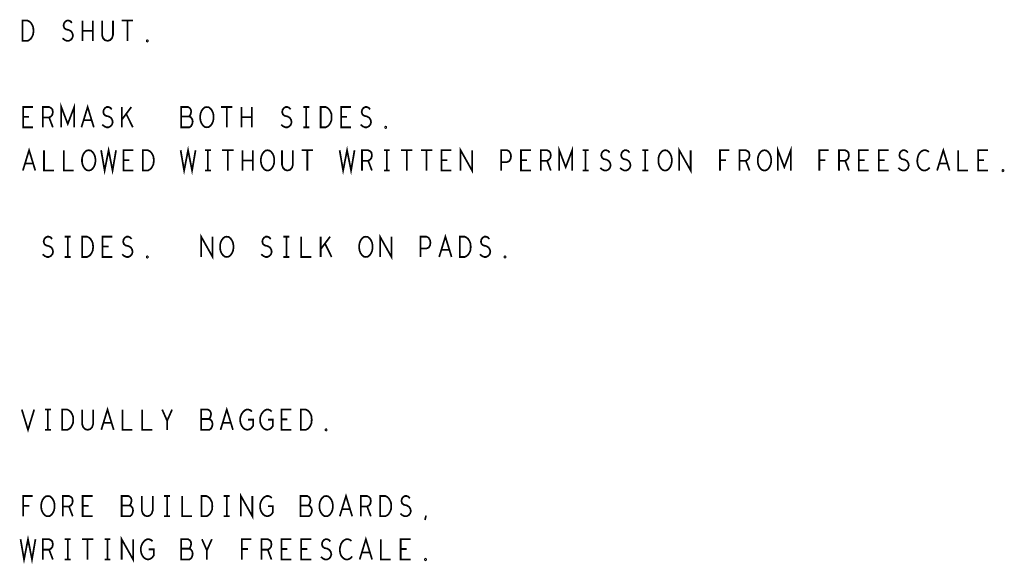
# Model space of a CAD drawing. Extents: x -16.7 to 17.3, y -13.5 to 8.5.
# Tile 10 of 37: x -12 to -7.4, y 0.2 to 2.8. Entities that reach past the tile are written whole.
import ezdxf

# ---------------------------------------------------------------- set-up
doc = ezdxf.new("R2010")
doc.units = 0
doc.layers.add('FAB_ART', color=2, linetype='CONTINUOUS')

msp = doc.modelspace()

# ---------------------------------------------------------------- linework, layer by layer
at = {"layer": 'FAB_ART', "const_width": 0.008}
for points in [[(-11.9698, 2.653), (-11.9698, 2.747), (-11.9468, 2.747), (-11.9376, 2.7423), (-11.9307, 2.73603), (-11.92495, 2.72663), (-11.92035, 2.71566), (-11.9192, 2.7), (-11.92035, 2.68433), (-11.92495, 2.67337), (-11.9307, 2.66396), (-11.9376, 2.6577), (-11.9468, 2.653), (-11.9698, 2.653)], [(-11.78465, 2.66553), (-11.77545, 2.6577), (-11.7651, 2.653), (-11.7559, 2.653), (-11.7467, 2.6577), (-11.7398, 2.66553), (-11.73635, 2.6765), (-11.73865, 2.68747), (-11.7444, 2.69687), (-11.75475, 2.70313), (-11.76855, 2.70627), (-11.7766, 2.71253), (-11.78005, 2.7235), (-11.77775, 2.73447), (-11.772, 2.7423), (-11.76395, 2.747), (-11.7559, 2.747), (-11.74785, 2.74387), (-11.74095, 2.73603)], [(-11.69265, 2.653), (-11.69265, 2.747)], [(-11.64435, 2.747), (-11.64435, 2.653)], [(-11.6018, 2.747), (-11.6018, 2.67963), (-11.5972, 2.66553), (-11.588, 2.65613), (-11.5765, 2.653), (-11.565, 2.65613), (-11.5558, 2.66553), (-11.5512, 2.67963), (-11.5512, 2.747)], [(-11.51095, 2.747), (-11.45805, 2.747)], [(-11.4845, 2.747), (-11.4845, 2.653)], [(-11.64435, 2.7), (-11.69265, 2.7)], [(-11.3925, 2.64987), (-11.3948, 2.65143), (-11.3948, 2.65457), (-11.3925, 2.65613), (-11.3902, 2.65457), (-11.3902, 2.65143), (-11.3925, 2.64987)], [(-11.9215, 2.253), (-11.9675, 2.253), (-11.9675, 2.347), (-11.9215, 2.347)], [(-11.8755, 2.253), (-11.8755, 2.347), (-11.84675, 2.347), (-11.83755, 2.3423), (-11.8318, 2.33603), (-11.8295, 2.3235), (-11.8318, 2.31097), (-11.8387, 2.30313), (-11.84675, 2.29843), (-11.8755, 2.29843)], [(-11.7904, 2.253), (-11.7904, 2.347), (-11.7605, 2.26867), (-11.7306, 2.347), (-11.7306, 2.253)], [(-11.69725, 2.253), (-11.6685, 2.347), (-11.63975, 2.253)], [(-11.60065, 2.26553), (-11.59145, 2.2577), (-11.5811, 2.253), (-11.5719, 2.253), (-11.5627, 2.2577), (-11.5558, 2.26553), (-11.55235, 2.2765), (-11.55465, 2.28747), (-11.5604, 2.29687), (-11.57075, 2.30313), (-11.58455, 2.30627), (-11.5926, 2.31253), (-11.59605, 2.3235), (-11.59375, 2.33447), (-11.588, 2.3423), (-11.57995, 2.347), (-11.5719, 2.347), (-11.56385, 2.34387), (-11.55695, 2.33603)], [(-11.5098, 2.253), (-11.5098, 2.347)], [(-11.4661, 2.347), (-11.5098, 2.28903)], [(-11.1993, 2.30313), (-11.1947, 2.30783), (-11.19125, 2.31566), (-11.18895, 2.32663), (-11.19125, 2.33603), (-11.19585, 2.3423), (-11.2039, 2.347), (-11.23495, 2.347), (-11.23495, 2.253), (-11.197, 2.253), (-11.18895, 2.25927), (-11.18435, 2.26867), (-11.18205, 2.27963), (-11.18435, 2.2906), (-11.19125, 2.3), (-11.1993, 2.30313), (-11.23495, 2.30313)], [(-11.1165, 2.253), (-11.1257, 2.25457), (-11.13375, 2.26083), (-11.14065, 2.27023), (-11.14525, 2.2812), (-11.14755, 2.29373), (-11.14755, 2.30627), (-11.14525, 2.3188), (-11.14065, 2.32977), (-11.13375, 2.33917), (-11.1257, 2.34543), (-11.1165, 2.347), (-11.1073, 2.34543), (-11.09925, 2.33917), (-11.09235, 2.32977), (-11.08775, 2.3188), (-11.08545, 2.30627), (-11.08545, 2.29373), (-11.08775, 2.2812), (-11.09235, 2.27023), (-11.09925, 2.26083), (-11.1073, 2.25457), (-11.1165, 2.253)], [(-11.05095, 2.347), (-10.99805, 2.347)], [(-11.0245, 2.347), (-11.0245, 2.253)], [(-10.95665, 2.253), (-10.95665, 2.347)], [(-10.90835, 2.347), (-10.90835, 2.253)], [(-10.77265, 2.26553), (-10.76345, 2.2577), (-10.7531, 2.253), (-10.7439, 2.253), (-10.7347, 2.2577), (-10.7278, 2.26553), (-10.72435, 2.2765), (-10.72665, 2.28747), (-10.7324, 2.29687), (-10.74275, 2.30313), (-10.75655, 2.30627), (-10.7646, 2.31253), (-10.76805, 2.3235), (-10.76575, 2.33447), (-10.76, 2.3423), (-10.75195, 2.347), (-10.7439, 2.347), (-10.73585, 2.34387), (-10.72895, 2.33603)], [(-10.6703, 2.347), (-10.6427, 2.347)], [(-10.6565, 2.347), (-10.6565, 2.253)], [(-10.5898, 2.253), (-10.5898, 2.347), (-10.5668, 2.347), (-10.5576, 2.3423), (-10.5507, 2.33603), (-10.54495, 2.32663), (-10.54035, 2.31566), (-10.5392, 2.3), (-10.54035, 2.28433), (-10.54495, 2.27337), (-10.5507, 2.26396), (-10.5576, 2.2577), (-10.5668, 2.253), (-10.5898, 2.253)], [(-10.4495, 2.253), (-10.4955, 2.253), (-10.4955, 2.347), (-10.4495, 2.347)], [(-10.40465, 2.26553), (-10.39545, 2.2577), (-10.3851, 2.253), (-10.3759, 2.253), (-10.3667, 2.2577), (-10.3598, 2.26553), (-10.35635, 2.2765), (-10.35865, 2.28747), (-10.3644, 2.29687), (-10.37475, 2.30313), (-10.38855, 2.30627), (-10.3966, 2.31253), (-10.40005, 2.3235), (-10.39775, 2.33447), (-10.392, 2.3423), (-10.38395, 2.347), (-10.3759, 2.347), (-10.36785, 2.34387), (-10.36095, 2.33603)], [(-11.9399, 2.30157), (-11.9675, 2.30157)], [(-11.84675, 2.29843), (-11.8295, 2.253)], [(-11.6501, 2.2859), (-11.6869, 2.2859)], [(-11.4592, 2.253), (-11.49025, 2.31566)], [(-10.90835, 2.3), (-10.95665, 2.3)], [(-10.4679, 2.30157), (-10.4955, 2.30157)], [(-10.6703, 2.253), (-10.6427, 2.253)], [(-10.2885, 2.24987), (-10.2908, 2.25143), (-10.2908, 2.25457), (-10.2885, 2.25613), (-10.2862, 2.25457), (-10.2862, 2.25143), (-10.2885, 2.24987)], [(-11.96825, 2.053), (-11.9395, 2.147), (-11.91075, 2.053)], [(-11.8705, 2.147), (-11.8705, 2.053), (-11.8245, 2.053)], [(-11.7785, 2.147), (-11.7785, 2.053), (-11.7325, 2.053)], [(-11.6635, 2.053), (-11.6727, 2.05457), (-11.68075, 2.06083), (-11.68765, 2.07023), (-11.69225, 2.0812), (-11.69455, 2.09373), (-11.69455, 2.10627), (-11.69225, 2.1188), (-11.68765, 2.12977), (-11.68075, 2.13917), (-11.6727, 2.14543), (-11.6635, 2.147), (-11.6543, 2.14543), (-11.64625, 2.13917), (-11.63935, 2.12977), (-11.63475, 2.1188), (-11.63245, 2.10627), (-11.63245, 2.09373), (-11.63475, 2.0812), (-11.63935, 2.07023), (-11.64625, 2.06083), (-11.6543, 2.05457), (-11.6635, 2.053)], [(-11.606, 2.147), (-11.5899, 2.053), (-11.5715, 2.147), (-11.5531, 2.053), (-11.537, 2.147)], [(-11.4565, 2.053), (-11.5025, 2.053), (-11.5025, 2.147), (-11.4565, 2.147)], [(-11.4128, 2.053), (-11.4128, 2.147), (-11.3898, 2.147), (-11.3806, 2.1423), (-11.3737, 2.13603), (-11.36795, 2.12663), (-11.36335, 2.11566), (-11.3622, 2.1), (-11.36335, 2.08433), (-11.36795, 2.07337), (-11.3737, 2.06396), (-11.3806, 2.0577), (-11.3898, 2.053), (-11.4128, 2.053)], [(-11.238, 2.147), (-11.2219, 2.053), (-11.2035, 2.147), (-11.1851, 2.053), (-11.169, 2.147)], [(-11.1253, 2.147), (-11.0977, 2.147)], [(-11.1115, 2.147), (-11.1115, 2.053)], [(-11.04595, 2.147), (-10.99305, 2.147)], [(-11.0195, 2.147), (-11.0195, 2.053)], [(-10.95165, 2.053), (-10.95165, 2.147)], [(-10.90335, 2.147), (-10.90335, 2.053)], [(-10.8355, 2.053), (-10.8447, 2.05457), (-10.85275, 2.06083), (-10.85965, 2.07023), (-10.86425, 2.0812), (-10.86655, 2.09373), (-10.86655, 2.10627), (-10.86425, 2.1188), (-10.85965, 2.12977), (-10.85275, 2.13917), (-10.8447, 2.14543), (-10.8355, 2.147), (-10.8263, 2.14543), (-10.81825, 2.13917), (-10.81135, 2.12977), (-10.80675, 2.1188), (-10.80445, 2.10627), (-10.80445, 2.09373), (-10.80675, 2.0812), (-10.81135, 2.07023), (-10.81825, 2.06083), (-10.8263, 2.05457), (-10.8355, 2.053)], [(-10.7688, 2.147), (-10.7688, 2.07963), (-10.7642, 2.06553), (-10.755, 2.05613), (-10.7435, 2.053), (-10.732, 2.05613), (-10.7228, 2.06553), (-10.7182, 2.07963), (-10.7182, 2.147)], [(-10.67795, 2.147), (-10.62505, 2.147)], [(-10.6515, 2.147), (-10.6515, 2.053)], [(-10.502, 2.147), (-10.4859, 2.053), (-10.4675, 2.147), (-10.4491, 2.053), (-10.433, 2.147)], [(-10.3985, 2.053), (-10.3985, 2.147), (-10.36975, 2.147), (-10.36055, 2.1423), (-10.3548, 2.13603), (-10.3525, 2.1235), (-10.3548, 2.11097), (-10.3617, 2.10313), (-10.36975, 2.09843), (-10.3985, 2.09843)], [(-10.2973, 2.147), (-10.2697, 2.147)], [(-10.2835, 2.147), (-10.2835, 2.053)], [(-10.21795, 2.147), (-10.16505, 2.147)], [(-10.1915, 2.147), (-10.1915, 2.053)], [(-10.12595, 2.147), (-10.07305, 2.147)], [(-10.0995, 2.147), (-10.0995, 2.053)], [(-9.9845, 2.053), (-10.0305, 2.053), (-10.0305, 2.147), (-9.9845, 2.147)], [(-9.94195, 2.053), (-9.94195, 2.147), (-9.88905, 2.053), (-9.88905, 2.147)], [(-9.7545, 2.053), (-9.7545, 2.147), (-9.7269, 2.147), (-9.7177, 2.1423), (-9.7108, 2.13133), (-9.7085, 2.1188), (-9.7108, 2.10627), (-9.71655, 2.09687), (-9.7269, 2.09216), (-9.7545, 2.09216)], [(-9.6165, 2.053), (-9.6625, 2.053), (-9.6625, 2.147), (-9.6165, 2.147)], [(-9.5705, 2.053), (-9.5705, 2.147), (-9.54175, 2.147), (-9.53255, 2.1423), (-9.5268, 2.13603), (-9.5245, 2.1235), (-9.5268, 2.11097), (-9.5337, 2.10313), (-9.54175, 2.09843), (-9.5705, 2.09843)], [(-9.4854, 2.053), (-9.4854, 2.147), (-9.4555, 2.06867), (-9.4256, 2.147), (-9.4256, 2.053)], [(-9.3773, 2.147), (-9.3497, 2.147)], [(-9.3635, 2.147), (-9.3635, 2.053)], [(-9.29565, 2.06553), (-9.28645, 2.0577), (-9.2761, 2.053), (-9.2669, 2.053), (-9.2577, 2.0577), (-9.2508, 2.06553), (-9.24735, 2.0765), (-9.24965, 2.08747), (-9.2554, 2.09687), (-9.26575, 2.10313), (-9.27955, 2.10627), (-9.2876, 2.11253), (-9.29105, 2.1235), (-9.28875, 2.13447), (-9.283, 2.1423), (-9.27495, 2.147), (-9.2669, 2.147), (-9.25885, 2.14387), (-9.25195, 2.13603)], [(-9.20365, 2.06553), (-9.19445, 2.0577), (-9.1841, 2.053), (-9.1749, 2.053), (-9.1657, 2.0577), (-9.1588, 2.06553), (-9.15535, 2.0765), (-9.15765, 2.08747), (-9.1634, 2.09687), (-9.17375, 2.10313), (-9.18755, 2.10627), (-9.1956, 2.11253), (-9.19905, 2.1235), (-9.19675, 2.13447), (-9.191, 2.1423), (-9.18295, 2.147), (-9.1749, 2.147), (-9.16685, 2.14387), (-9.15995, 2.13603)], [(-9.1013, 2.147), (-9.0737, 2.147)], [(-9.0875, 2.147), (-9.0875, 2.053)], [(-8.9955, 2.053), (-9.0047, 2.05457), (-9.01275, 2.06083), (-9.01965, 2.07023), (-9.02425, 2.0812), (-9.02655, 2.09373), (-9.02655, 2.10627), (-9.02425, 2.1188), (-9.01965, 2.12977), (-9.01275, 2.13917), (-9.0047, 2.14543), (-8.9955, 2.147), (-8.9863, 2.14543), (-8.97825, 2.13917), (-8.97135, 2.12977), (-8.96675, 2.1188), (-8.96445, 2.10627), (-8.96445, 2.09373), (-8.96675, 2.0812), (-8.97135, 2.07023), (-8.97825, 2.06083), (-8.9863, 2.05457), (-8.9955, 2.053)], [(-8.92995, 2.053), (-8.92995, 2.147), (-8.87705, 2.053), (-8.87705, 2.147)], [(-8.74135, 2.053), (-8.74135, 2.147), (-8.69765, 2.147)], [(-8.6505, 2.053), (-8.6505, 2.147), (-8.62175, 2.147), (-8.61255, 2.1423), (-8.6068, 2.13603), (-8.6045, 2.1235), (-8.6068, 2.11097), (-8.6137, 2.10313), (-8.62175, 2.09843), (-8.6505, 2.09843)], [(-8.5355, 2.053), (-8.5447, 2.05457), (-8.55275, 2.06083), (-8.55965, 2.07023), (-8.56425, 2.0812), (-8.56655, 2.09373), (-8.56655, 2.10627), (-8.56425, 2.1188), (-8.55965, 2.12977), (-8.55275, 2.13917), (-8.5447, 2.14543), (-8.5355, 2.147), (-8.5263, 2.14543), (-8.51825, 2.13917), (-8.51135, 2.12977), (-8.50675, 2.1188), (-8.50445, 2.10627), (-8.50445, 2.09373), (-8.50675, 2.0812), (-8.51135, 2.07023), (-8.51825, 2.06083), (-8.5263, 2.05457), (-8.5355, 2.053)], [(-8.4734, 2.053), (-8.4734, 2.147), (-8.4435, 2.06867), (-8.4136, 2.147), (-8.4136, 2.053)], [(-8.28135, 2.053), (-8.28135, 2.147), (-8.23765, 2.147)], [(-8.1905, 2.053), (-8.1905, 2.147), (-8.16175, 2.147), (-8.15255, 2.1423), (-8.1468, 2.13603), (-8.1445, 2.1235), (-8.1468, 2.11097), (-8.1537, 2.10313), (-8.16175, 2.09843), (-8.1905, 2.09843)], [(-8.0525, 2.053), (-8.0985, 2.053), (-8.0985, 2.147), (-8.0525, 2.147)], [(-7.9605, 2.053), (-8.0065, 2.053), (-8.0065, 2.147), (-7.9605, 2.147)], [(-7.91565, 2.06553), (-7.90645, 2.0577), (-7.8961, 2.053), (-7.8869, 2.053), (-7.8777, 2.0577), (-7.8708, 2.06553), (-7.86735, 2.0765), (-7.86965, 2.08747), (-7.8754, 2.09687), (-7.88575, 2.10313), (-7.89955, 2.10627), (-7.9076, 2.11253), (-7.91105, 2.1235), (-7.90875, 2.13447), (-7.903, 2.1423), (-7.89495, 2.147), (-7.8869, 2.147), (-7.87885, 2.14387), (-7.87195, 2.13603)], [(-7.7742, 2.13917), (-7.7811, 2.14387), (-7.78915, 2.147), (-7.79835, 2.147), (-7.8087, 2.1423), (-7.81675, 2.13447), (-7.8225, 2.12507), (-7.8271, 2.1094), (-7.82825, 2.0953), (-7.82595, 2.0812), (-7.8225, 2.0718), (-7.8156, 2.0624), (-7.80755, 2.05613), (-7.7995, 2.053), (-7.79145, 2.053), (-7.7834, 2.05613), (-7.7765, 2.06083), (-7.77075, 2.0671)], [(-7.73625, 2.053), (-7.7075, 2.147), (-7.67875, 2.053)], [(-7.6385, 2.147), (-7.6385, 2.053), (-7.5925, 2.053)], [(-7.5005, 2.053), (-7.5465, 2.053), (-7.5465, 2.147), (-7.5005, 2.147)], [(-11.4749, 2.10157), (-11.5025, 2.10157)], [(-10.90335, 2.1), (-10.95165, 2.1)], [(-10.36975, 2.09843), (-10.3525, 2.053)], [(-10.0029, 2.10157), (-10.0305, 2.10157)], [(-9.6349, 2.10157), (-9.6625, 2.10157)], [(-9.54175, 2.09843), (-9.5245, 2.053)], [(-8.71375, 2.10157), (-8.74135, 2.10157)], [(-8.62175, 2.09843), (-8.6045, 2.053)], [(-8.25375, 2.10157), (-8.28135, 2.10157)], [(-8.16175, 2.09843), (-8.1445, 2.053)], [(-8.0709, 2.10157), (-8.0985, 2.10157)], [(-7.9789, 2.10157), (-8.0065, 2.10157)], [(-7.5189, 2.10157), (-7.5465, 2.10157)], [(-11.9211, 2.0859), (-11.9579, 2.0859)], [(-11.1253, 2.053), (-11.0977, 2.053)], [(-10.2973, 2.053), (-10.2697, 2.053)], [(-9.3773, 2.053), (-9.3497, 2.053)], [(-9.1013, 2.053), (-9.0737, 2.053)], [(-7.6891, 2.0859), (-7.7259, 2.0859)], [(-7.4315, 2.04987), (-7.4338, 2.05143), (-7.4338, 2.05457), (-7.4315, 2.05613), (-7.4292, 2.05457), (-7.4292, 2.05143), (-7.4315, 2.04987)], [(-11.87665, 1.66553), (-11.86745, 1.6577), (-11.8571, 1.653), (-11.8479, 1.653), (-11.8387, 1.6577), (-11.8318, 1.66553), (-11.82835, 1.6765), (-11.83065, 1.68747), (-11.8364, 1.69687), (-11.84675, 1.70313), (-11.86055, 1.70627), (-11.8686, 1.71253), (-11.87205, 1.7235), (-11.86975, 1.73447), (-11.864, 1.7423), (-11.85595, 1.747), (-11.8479, 1.747), (-11.83985, 1.74387), (-11.83295, 1.73603)], [(-11.7743, 1.747), (-11.7467, 1.747)], [(-11.7605, 1.747), (-11.7605, 1.653)], [(-11.6938, 1.653), (-11.6938, 1.747), (-11.6708, 1.747), (-11.6616, 1.7423), (-11.6547, 1.73603), (-11.64895, 1.72663), (-11.64435, 1.71566), (-11.6432, 1.7), (-11.64435, 1.68433), (-11.64895, 1.67337), (-11.6547, 1.66396), (-11.6616, 1.6577), (-11.6708, 1.653), (-11.6938, 1.653)], [(-11.5535, 1.653), (-11.5995, 1.653), (-11.5995, 1.747), (-11.5535, 1.747)], [(-11.50865, 1.66553), (-11.49945, 1.6577), (-11.4891, 1.653), (-11.4799, 1.653), (-11.4707, 1.6577), (-11.4638, 1.66553), (-11.46035, 1.6765), (-11.46265, 1.68747), (-11.4684, 1.69687), (-11.47875, 1.70313), (-11.49255, 1.70627), (-11.5006, 1.71253), (-11.50405, 1.7235), (-11.50175, 1.73447), (-11.496, 1.7423), (-11.48795, 1.747), (-11.4799, 1.747), (-11.47185, 1.74387), (-11.46495, 1.73603)], [(-11.14295, 1.653), (-11.14295, 1.747), (-11.09005, 1.653), (-11.09005, 1.747)], [(-11.0245, 1.653), (-11.0337, 1.65457), (-11.04175, 1.66083), (-11.04865, 1.67023), (-11.05325, 1.6812), (-11.05555, 1.69373), (-11.05555, 1.70627), (-11.05325, 1.7188), (-11.04865, 1.72977), (-11.04175, 1.73917), (-11.0337, 1.74543), (-11.0245, 1.747), (-11.0153, 1.74543), (-11.00725, 1.73917), (-11.00035, 1.72977), (-10.99575, 1.7188), (-10.99345, 1.70627), (-10.99345, 1.69373), (-10.99575, 1.6812), (-11.00035, 1.67023), (-11.00725, 1.66083), (-11.0153, 1.65457), (-11.0245, 1.653)], [(-10.86465, 1.66553), (-10.85545, 1.6577), (-10.8451, 1.653), (-10.8359, 1.653), (-10.8267, 1.6577), (-10.8198, 1.66553), (-10.81635, 1.6765), (-10.81865, 1.68747), (-10.8244, 1.69687), (-10.83475, 1.70313), (-10.84855, 1.70627), (-10.8566, 1.71253), (-10.86005, 1.7235), (-10.85775, 1.73447), (-10.852, 1.7423), (-10.84395, 1.747), (-10.8359, 1.747), (-10.82785, 1.74387), (-10.82095, 1.73603)], [(-10.7623, 1.747), (-10.7347, 1.747)], [(-10.7485, 1.747), (-10.7485, 1.653)], [(-10.6795, 1.747), (-10.6795, 1.653), (-10.6335, 1.653)], [(-10.5898, 1.653), (-10.5898, 1.747)], [(-10.5461, 1.747), (-10.5898, 1.68903)], [(-10.3805, 1.653), (-10.3897, 1.65457), (-10.39775, 1.66083), (-10.40465, 1.67023), (-10.40925, 1.6812), (-10.41155, 1.69373), (-10.41155, 1.70627), (-10.40925, 1.7188), (-10.40465, 1.72977), (-10.39775, 1.73917), (-10.3897, 1.74543), (-10.3805, 1.747), (-10.3713, 1.74543), (-10.36325, 1.73917), (-10.35635, 1.72977), (-10.35175, 1.7188), (-10.34945, 1.70627), (-10.34945, 1.69373), (-10.35175, 1.6812), (-10.35635, 1.67023), (-10.36325, 1.66083), (-10.3713, 1.65457), (-10.3805, 1.653)], [(-10.31495, 1.653), (-10.31495, 1.747), (-10.26205, 1.653), (-10.26205, 1.747)], [(-10.1275, 1.653), (-10.1275, 1.747), (-10.0999, 1.747), (-10.0907, 1.7423), (-10.0838, 1.73133), (-10.0815, 1.7188), (-10.0838, 1.70627), (-10.08955, 1.69687), (-10.0999, 1.69216), (-10.1275, 1.69216)], [(-10.04125, 1.653), (-10.0125, 1.747), (-9.98375, 1.653)], [(-9.9458, 1.653), (-9.9458, 1.747), (-9.9228, 1.747), (-9.9136, 1.7423), (-9.9067, 1.73603), (-9.90095, 1.72663), (-9.89635, 1.71566), (-9.8952, 1.7), (-9.89635, 1.68433), (-9.90095, 1.67337), (-9.9067, 1.66396), (-9.9136, 1.6577), (-9.9228, 1.653), (-9.9458, 1.653)], [(-9.85265, 1.66553), (-9.84345, 1.6577), (-9.8331, 1.653), (-9.8239, 1.653), (-9.8147, 1.6577), (-9.8078, 1.66553), (-9.80435, 1.6765), (-9.80665, 1.68747), (-9.8124, 1.69687), (-9.82275, 1.70313), (-9.83655, 1.70627), (-9.8446, 1.71253), (-9.84805, 1.7235), (-9.84575, 1.73447), (-9.84, 1.7423), (-9.83195, 1.747), (-9.8239, 1.747), (-9.81585, 1.74387), (-9.80895, 1.73603)], [(-11.5719, 1.70157), (-11.5995, 1.70157)], [(-10.5392, 1.653), (-10.57025, 1.71566)], [(-9.9941, 1.6859), (-10.0309, 1.6859)], [(-11.7743, 1.653), (-11.7467, 1.653)], [(-11.3925, 1.64987), (-11.3948, 1.65143), (-11.3948, 1.65457), (-11.3925, 1.65613), (-11.3902, 1.65457), (-11.3902, 1.65143), (-11.3925, 1.64987)], [(-10.7623, 1.653), (-10.7347, 1.653)], [(-9.7365, 1.64987), (-9.7388, 1.65143), (-9.7388, 1.65457), (-9.7365, 1.65613), (-9.7342, 1.65457), (-9.7342, 1.65143), (-9.7365, 1.64987)], [(-11.60525, 0.853), (-11.5765, 0.947), (-11.54775, 0.853)], [(-11.05325, 0.853), (-11.0245, 0.947), (-10.99575, 0.853)], [(-11.97325, 0.947), (-11.9445, 0.853), (-11.91575, 0.947)], [(-11.8663, 0.947), (-11.8387, 0.947)], [(-11.8525, 0.947), (-11.8525, 0.853)], [(-11.7858, 0.853), (-11.7858, 0.947), (-11.7628, 0.947), (-11.7536, 0.9423), (-11.7467, 0.93603), (-11.74095, 0.92663), (-11.73635, 0.91566), (-11.7352, 0.9), (-11.73635, 0.88433), (-11.74095, 0.87337), (-11.7467, 0.86396), (-11.7536, 0.8577), (-11.7628, 0.853), (-11.7858, 0.853)], [(-11.6938, 0.947), (-11.6938, 0.87963), (-11.6892, 0.86553), (-11.68, 0.85613), (-11.6685, 0.853), (-11.657, 0.85613), (-11.6478, 0.86553), (-11.6432, 0.87963), (-11.6432, 0.947)], [(-11.5075, 0.947), (-11.5075, 0.853), (-11.4615, 0.853)], [(-11.4155, 0.947), (-11.4155, 0.853), (-11.3695, 0.853)], [(-11.3005, 0.853), (-11.3005, 0.8953), (-11.3235, 0.947)], [(-11.2775, 0.947), (-11.3005, 0.8953)], [(-11.1073, 0.90313), (-11.1027, 0.90783), (-11.09925, 0.91566), (-11.09695, 0.92663), (-11.09925, 0.93603), (-11.10385, 0.9423), (-11.1119, 0.947), (-11.14295, 0.947), (-11.14295, 0.853), (-11.105, 0.853), (-11.09695, 0.85927), (-11.09235, 0.86867), (-11.09005, 0.87963), (-11.09235, 0.8906), (-11.09925, 0.9), (-11.1073, 0.90313), (-11.14295, 0.90313)], [(-10.9256, 0.9), (-10.9026, 0.9), (-10.9026, 0.8718), (-10.9095, 0.8624), (-10.91755, 0.85613), (-10.92905, 0.853), (-10.94055, 0.85613), (-10.9486, 0.8624), (-10.9555, 0.8718), (-10.9601, 0.88277), (-10.9624, 0.8953), (-10.9624, 0.90627), (-10.9601, 0.91566), (-10.9555, 0.92663), (-10.9486, 0.93603), (-10.9417, 0.9423), (-10.9325, 0.947), (-10.92445, 0.947), (-10.91525, 0.94387), (-10.90835, 0.9376)], [(-10.8336, 0.9), (-10.8106, 0.9), (-10.8106, 0.8718), (-10.8175, 0.8624), (-10.82555, 0.85613), (-10.83705, 0.853), (-10.84855, 0.85613), (-10.8566, 0.8624), (-10.8635, 0.8718), (-10.8681, 0.88277), (-10.8704, 0.8953), (-10.8704, 0.90627), (-10.8681, 0.91566), (-10.8635, 0.92663), (-10.8566, 0.93603), (-10.8497, 0.9423), (-10.8405, 0.947), (-10.83245, 0.947), (-10.82325, 0.94387), (-10.81635, 0.9376)], [(-10.7255, 0.853), (-10.7715, 0.853), (-10.7715, 0.947), (-10.7255, 0.947)], [(-10.6818, 0.853), (-10.6818, 0.947), (-10.6588, 0.947), (-10.6496, 0.9423), (-10.6427, 0.93603), (-10.63695, 0.92663), (-10.63235, 0.91566), (-10.6312, 0.9), (-10.63235, 0.88433), (-10.63695, 0.87337), (-10.6427, 0.86396), (-10.6496, 0.8577), (-10.6588, 0.853), (-10.6818, 0.853)], [(-11.5581, 0.8859), (-11.5949, 0.8859)], [(-11.0061, 0.8859), (-11.0429, 0.8859)], [(-10.7439, 0.90157), (-10.7715, 0.90157)], [(-11.8663, 0.853), (-11.8387, 0.853)], [(-10.5645, 0.84987), (-10.5668, 0.85143), (-10.5668, 0.85457), (-10.5645, 0.85613), (-10.5622, 0.85457), (-10.5622, 0.85143), (-10.5645, 0.84987)], [(-11.96635, 0.453), (-11.96635, 0.547), (-11.92265, 0.547)], [(-11.8525, 0.453), (-11.8617, 0.45457), (-11.86975, 0.46083), (-11.87665, 0.47023), (-11.88125, 0.4812), (-11.88355, 0.49373), (-11.88355, 0.50627), (-11.88125, 0.5188), (-11.87665, 0.52977), (-11.86975, 0.53917), (-11.8617, 0.54543), (-11.8525, 0.547), (-11.8433, 0.54543), (-11.83525, 0.53917), (-11.82835, 0.52977), (-11.82375, 0.5188), (-11.82145, 0.50627), (-11.82145, 0.49373), (-11.82375, 0.4812), (-11.82835, 0.47023), (-11.83525, 0.46083), (-11.8433, 0.45457), (-11.8525, 0.453)], [(-11.7835, 0.453), (-11.7835, 0.547), (-11.75475, 0.547), (-11.74555, 0.5423), (-11.7398, 0.53603), (-11.7375, 0.5235), (-11.7398, 0.51097), (-11.7467, 0.50313), (-11.75475, 0.49843), (-11.7835, 0.49843)], [(-11.6455, 0.453), (-11.6915, 0.453), (-11.6915, 0.547), (-11.6455, 0.547)], [(-11.4753, 0.50313), (-11.4707, 0.50783), (-11.46725, 0.51566), (-11.46495, 0.52663), (-11.46725, 0.53603), (-11.47185, 0.5423), (-11.4799, 0.547), (-11.51095, 0.547), (-11.51095, 0.453), (-11.473, 0.453), (-11.46495, 0.45927), (-11.46035, 0.46867), (-11.45805, 0.47963), (-11.46035, 0.4906), (-11.46725, 0.5), (-11.4753, 0.50313), (-11.51095, 0.50313)], [(-11.4178, 0.547), (-11.4178, 0.47963), (-11.4132, 0.46553), (-11.404, 0.45613), (-11.3925, 0.453), (-11.381, 0.45613), (-11.3718, 0.46553), (-11.3672, 0.47963), (-11.3672, 0.547)], [(-11.3143, 0.547), (-11.2867, 0.547)], [(-11.3005, 0.547), (-11.3005, 0.453)], [(-11.2315, 0.547), (-11.2315, 0.453), (-11.1855, 0.453)], [(-11.1418, 0.453), (-11.1418, 0.547), (-11.1188, 0.547), (-11.1096, 0.5423), (-11.1027, 0.53603), (-11.09695, 0.52663), (-11.09235, 0.51566), (-11.0912, 0.5), (-11.09235, 0.48433), (-11.09695, 0.47337), (-11.1027, 0.46396), (-11.1096, 0.4577), (-11.1188, 0.453), (-11.1418, 0.453)], [(-11.0383, 0.547), (-11.0107, 0.547)], [(-11.0245, 0.547), (-11.0245, 0.453)], [(-10.95895, 0.453), (-10.95895, 0.547), (-10.90605, 0.453), (-10.90605, 0.547)], [(-10.8336, 0.5), (-10.8106, 0.5), (-10.8106, 0.4718), (-10.8175, 0.4624), (-10.82555, 0.45613), (-10.83705, 0.453), (-10.84855, 0.45613), (-10.8566, 0.4624), (-10.8635, 0.4718), (-10.8681, 0.48277), (-10.8704, 0.4953), (-10.8704, 0.50627), (-10.8681, 0.51566), (-10.8635, 0.52663), (-10.8566, 0.53603), (-10.8497, 0.5423), (-10.8405, 0.547), (-10.83245, 0.547), (-10.82325, 0.54387), (-10.81635, 0.5376)], [(-10.6473, 0.50313), (-10.6427, 0.50783), (-10.63925, 0.51566), (-10.63695, 0.52663), (-10.63925, 0.53603), (-10.64385, 0.5423), (-10.6519, 0.547), (-10.68295, 0.547), (-10.68295, 0.453), (-10.645, 0.453), (-10.63695, 0.45927), (-10.63235, 0.46867), (-10.63005, 0.47963), (-10.63235, 0.4906), (-10.63925, 0.5), (-10.6473, 0.50313), (-10.68295, 0.50313)], [(-10.5645, 0.453), (-10.5737, 0.45457), (-10.58175, 0.46083), (-10.58865, 0.47023), (-10.59325, 0.4812), (-10.59555, 0.49373), (-10.59555, 0.50627), (-10.59325, 0.5188), (-10.58865, 0.52977), (-10.58175, 0.53917), (-10.5737, 0.54543), (-10.5645, 0.547), (-10.5553, 0.54543), (-10.54725, 0.53917), (-10.54035, 0.52977), (-10.53575, 0.5188), (-10.53345, 0.50627), (-10.53345, 0.49373), (-10.53575, 0.4812), (-10.54035, 0.47023), (-10.54725, 0.46083), (-10.5553, 0.45457), (-10.5645, 0.453)], [(-10.50125, 0.453), (-10.4725, 0.547), (-10.44375, 0.453)], [(-10.4035, 0.453), (-10.4035, 0.547), (-10.37475, 0.547), (-10.36555, 0.5423), (-10.3598, 0.53603), (-10.3575, 0.5235), (-10.3598, 0.51097), (-10.3667, 0.50313), (-10.37475, 0.49843), (-10.4035, 0.49843)], [(-10.3138, 0.453), (-10.3138, 0.547), (-10.2908, 0.547), (-10.2816, 0.5423), (-10.2747, 0.53603), (-10.26895, 0.52663), (-10.26435, 0.51566), (-10.2632, 0.5), (-10.26435, 0.48433), (-10.26895, 0.47337), (-10.2747, 0.46396), (-10.2816, 0.4577), (-10.2908, 0.453), (-10.3138, 0.453)], [(-10.22065, 0.46553), (-10.21145, 0.4577), (-10.2011, 0.453), (-10.1919, 0.453), (-10.1827, 0.4577), (-10.1758, 0.46553), (-10.17235, 0.4765), (-10.17465, 0.48747), (-10.1804, 0.49687), (-10.19075, 0.50313), (-10.20455, 0.50627), (-10.2126, 0.51253), (-10.21605, 0.5235), (-10.21375, 0.53447), (-10.208, 0.5423), (-10.19995, 0.547), (-10.1919, 0.547), (-10.18385, 0.54387), (-10.17695, 0.53603)], [(-11.93875, 0.50157), (-11.96635, 0.50157)], [(-11.75475, 0.49843), (-11.7375, 0.453)], [(-11.6639, 0.50157), (-11.6915, 0.50157)], [(-10.37475, 0.49843), (-10.3575, 0.453)], [(-11.3143, 0.453), (-11.2867, 0.453)], [(-11.0383, 0.453), (-11.0107, 0.453)], [(-10.4541, 0.4859), (-10.4909, 0.4859)], [(-10.1068, 0.43577), (-10.1022, 0.45613)], [(-11.979, 0.347), (-11.9629, 0.253), (-11.9445, 0.347), (-11.9261, 0.253), (-11.91, 0.347)], [(-11.8755, 0.253), (-11.8755, 0.347), (-11.84675, 0.347), (-11.83755, 0.3423), (-11.8318, 0.33603), (-11.8295, 0.3235), (-11.8318, 0.31097), (-11.8387, 0.30313), (-11.84675, 0.29843), (-11.8755, 0.29843)], [(-11.7743, 0.347), (-11.7467, 0.347)], [(-11.7605, 0.347), (-11.7605, 0.253)], [(-11.69495, 0.347), (-11.64205, 0.347)], [(-11.6685, 0.347), (-11.6685, 0.253)], [(-11.5903, 0.347), (-11.5627, 0.347)], [(-11.5765, 0.347), (-11.5765, 0.253)], [(-11.51095, 0.253), (-11.51095, 0.347), (-11.45805, 0.253), (-11.45805, 0.347)], [(-11.3856, 0.3), (-11.3626, 0.3), (-11.3626, 0.2718), (-11.3695, 0.2624), (-11.37755, 0.25613), (-11.38905, 0.253), (-11.40055, 0.25613), (-11.4086, 0.2624), (-11.4155, 0.2718), (-11.4201, 0.28277), (-11.4224, 0.2953), (-11.4224, 0.30627), (-11.4201, 0.31566), (-11.4155, 0.32663), (-11.4086, 0.33603), (-11.4017, 0.3423), (-11.3925, 0.347), (-11.38445, 0.347), (-11.37525, 0.34387), (-11.36835, 0.3376)], [(-11.1993, 0.30313), (-11.1947, 0.30783), (-11.19125, 0.31566), (-11.18895, 0.32663), (-11.19125, 0.33603), (-11.19585, 0.3423), (-11.2039, 0.347), (-11.23495, 0.347), (-11.23495, 0.253), (-11.197, 0.253), (-11.18895, 0.25927), (-11.18435, 0.26867), (-11.18205, 0.27963), (-11.18435, 0.2906), (-11.19125, 0.3), (-11.1993, 0.30313), (-11.23495, 0.30313)], [(-11.1165, 0.253), (-11.1165, 0.2953), (-11.1395, 0.347)], [(-11.0935, 0.347), (-11.1165, 0.2953)], [(-10.95435, 0.253), (-10.95435, 0.347), (-10.91065, 0.347)], [(-10.8635, 0.253), (-10.8635, 0.347), (-10.83475, 0.347), (-10.82555, 0.3423), (-10.8198, 0.33603), (-10.8175, 0.3235), (-10.8198, 0.31097), (-10.8267, 0.30313), (-10.83475, 0.29843), (-10.8635, 0.29843)], [(-10.7255, 0.253), (-10.7715, 0.253), (-10.7715, 0.347), (-10.7255, 0.347)], [(-10.6335, 0.253), (-10.6795, 0.253), (-10.6795, 0.347), (-10.6335, 0.347)], [(-10.58865, 0.26553), (-10.57945, 0.2577), (-10.5691, 0.253), (-10.5599, 0.253), (-10.5507, 0.2577), (-10.5438, 0.26553), (-10.54035, 0.2765), (-10.54265, 0.28747), (-10.5484, 0.29687), (-10.55875, 0.30313), (-10.57255, 0.30627), (-10.5806, 0.31253), (-10.58405, 0.3235), (-10.58175, 0.33447), (-10.576, 0.3423), (-10.56795, 0.347), (-10.5599, 0.347), (-10.55185, 0.34387), (-10.54495, 0.33603)], [(-10.4472, 0.33917), (-10.4541, 0.34387), (-10.46215, 0.347), (-10.47135, 0.347), (-10.4817, 0.3423), (-10.48975, 0.33447), (-10.4955, 0.32507), (-10.5001, 0.3094), (-10.50125, 0.2953), (-10.49895, 0.2812), (-10.4955, 0.2718), (-10.4886, 0.2624), (-10.48055, 0.25613), (-10.4725, 0.253), (-10.46445, 0.253), (-10.4564, 0.25613), (-10.4495, 0.26083), (-10.44375, 0.2671)], [(-10.40925, 0.253), (-10.3805, 0.347), (-10.35175, 0.253)], [(-10.3115, 0.347), (-10.3115, 0.253), (-10.2655, 0.253)], [(-10.1735, 0.253), (-10.2195, 0.253), (-10.2195, 0.347), (-10.1735, 0.347)], [(-11.84675, 0.29843), (-11.8295, 0.253)], [(-10.92675, 0.30157), (-10.95435, 0.30157)], [(-10.83475, 0.29843), (-10.8175, 0.253)], [(-10.7439, 0.30157), (-10.7715, 0.30157)], [(-10.6519, 0.30157), (-10.6795, 0.30157)], [(-10.3621, 0.2859), (-10.3989, 0.2859)], [(-10.1919, 0.30157), (-10.2195, 0.30157)], [(-11.7743, 0.253), (-11.7467, 0.253)], [(-11.5903, 0.253), (-11.5627, 0.253)], [(-10.1045, 0.24987), (-10.1068, 0.25143), (-10.1068, 0.25457), (-10.1045, 0.25613), (-10.1022, 0.25457), (-10.1022, 0.25143), (-10.1045, 0.24987)]]:
    msp.add_lwpolyline(points, dxfattribs=at)

doc.saveas('drawing.dxf')
